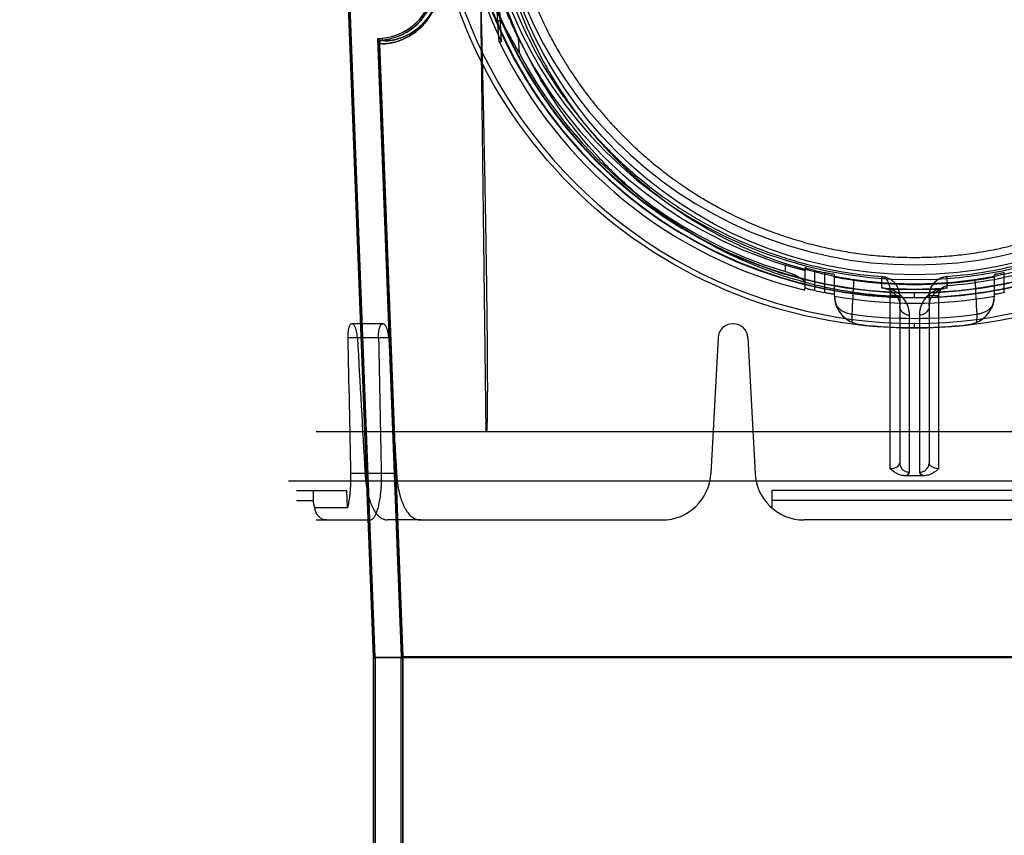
# Model space of a CAD drawing. Header units: millimetres. Extents: x 0 to 297, y 0 to 210.
# Tile 170 of 256: x 55.761 to 56.464, y 158.904 to 159.485. Entities that reach past the tile are written whole.
import ezdxf

# ---------------------------------------------------------------- set-up
doc = ezdxf.new("R2010")
doc.units = ezdxf.units.MM
doc.header["$LTSCALE"] = 16.335
doc.layers.get('0').update_dxf_attribs({"linetype": 'CONTINUOUS'})
for name, color, linetype in [('AXES_REF', 7, 'CONTINUOUS'), ('INTFCLR_1', 7, 'CONTINUOUS'), ('INTFCLR_144815', 7, 'CONTINUOUS'), ('INTFCLR_72935', 7, 'CONTINUOUS')]:
    doc.layers.add(name, color=color, linetype=linetype)

msp = doc.modelspace()

# ---------------------------------------------------------------- linework, layer by layer
at = {"color": 7, "linetype": 'Continuous'}
for radius in [6.78708, 6.7865, 6.74304]:
    msp.add_circle((57.46373, 154.71148), radius, dxfattribs=at)
msp.add_arc((57.46373, 154.71148), 6.72, 278.277129, 261.722871, dxfattribs=at)
at = {"layer": 'AXES_REF', "color": 9, "linetype": 'Continuous'}
msp.add_circle((57.46373, 154.71148), 6.19116, dxfattribs=at)
at = {"layer": 'INTFCLR_1', "color": 6, "linetype": 'Continuous'}
for p, q in [((56.01345, 159.03047), (55.97712, 159.98136)), ((56.01468, 159.03049), (55.97835, 159.98143)), ((56.01649, 159.46867), (56.03321, 159.03085)), ((56.01772, 159.46871), (56.01772, 159.46879)), ((56.01772, 159.46871), (56.03445, 159.03087)), ((56.01345, 159.03047), (56.01345, 157.16147)), ((56.01345, 159.03047), (56.78562, 159.03047)), ((56.01468, 159.03048), (56.01468, 157.16147)), ((56.03321, 158.63315), (56.03321, 159.03086)), ((56.03321, 159.03086), (56.76586, 159.03086)), ((56.03445, 159.03087), (56.03445, 158.63315))]:
    msp.add_line(p, q, dxfattribs=at)
at = {"layer": 'INTFCLR_1', "color": 9, "linetype": 'Continuous'}
for p, q in [((56.01772, 159.46871), (56.01649, 159.46867)), ((56.01953, 159.47211), (56.01964, 159.47088))]:
    msp.add_line(p, q, dxfattribs=at)
msp.add_circle((56.39954, 159.60448), 0.301, dxfattribs=at)
at = {"layer": 'INTFCLR_1', "color": 6, "linetype": 'Continuous'}
for centre, radius, start, end in [((56.01602, 159.51236), 0.0404, 274.98012, 2.18797), ((56.01602, 159.51236), 0.04164, 274.98018, 2.18797), ((56.01982, 159.46879), 0.00333, 94.98448, 182.19054), ((56.01982, 159.46879), 0.0021, 94.98448, 180)]:
    msp.add_arc(centre, radius, start, end, dxfattribs=at)
at = {"layer": 'INTFCLR_1', "color": 9, "linetype": 'Continuous'}
for points, knots in [([(56.26891, 159.88259), (56.27117, 159.88369), (56.27573, 159.88583), (56.28497, 159.88991), (56.3015, 159.89646), (56.32104, 159.90253), (56.33855, 159.90651), (56.34747, 159.90818), (56.35262, 159.90903), (56.36552, 159.911), (56.38762, 159.91306), (56.41373, 159.91273), (56.43061, 159.91118), (56.4384, 159.91021), (56.44359, 159.90949), (56.45764, 159.90726), (56.48017, 159.90216), (56.50198, 159.89481), (56.51489, 159.88952), (56.51953, 159.88752), (56.5264, 159.88445), (56.54085, 159.87743), (56.56203, 159.86516), (56.58175, 159.85101), (56.59378, 159.841), (56.59918, 159.83624), (56.60273, 159.83303), (56.61225, 159.82411), (56.62688, 159.80871), (56.64437, 159.78651), (56.65721, 159.76674), (56.66526, 159.75225), (56.66961, 159.74372), (56.67591, 159.73065), (56.6843, 159.71027), (56.69151, 159.68664), (56.69512, 159.67078), (56.69659, 159.66327), (56.69753, 159.65818), (56.69985, 159.64403), (56.70168, 159.62573), (56.70214, 159.6073), (56.70201, 159.59798), (56.70183, 159.59262), (56.70123, 159.57933), (56.69946, 159.56218), (56.69617, 159.54399), (56.6942, 159.53503), (56.69298, 159.52994), (56.69107, 159.52241), (56.6879, 159.51131), (56.6814, 159.49221), (56.67362, 159.47382), (56.66574, 159.4584), (56.66097, 159.44982), (56.65359, 159.43727), (56.64152, 159.41924), (56.62327, 159.39684), (56.60807, 159.38141), (56.59732, 159.37171), (56.58995, 159.36538), (56.57661, 159.35473), (56.55631, 159.3408), (56.539, 159.33128), (56.53006, 159.32692)], [0, 0, 0, 0, 0.007849, 0.015756, 0.031597, 0.063481, 0.079626, 0.08777, 0.091863, 0.095966, 0.128601, 0.161144, 0.1775, 0.181606, 0.185715, 0.19389, 0.226106, 0.257861, 0.265773, 0.269729, 0.273679, 0.289316, 0.319969, 0.350132, 0.365145, 0.368898, 0.372652, 0.380132, 0.4097, 0.43901, 0.468442, 0.483336, 0.490852, 0.498397, 0.528733, 0.55969, 0.575573, 0.5796, 0.583649, 0.591766, 0.624461, 0.641049, 0.649425, 0.653635, 0.657838, 0.691042, 0.707462, 0.715648, 0.719738, 0.723825, 0.739972, 0.755825, 0.786932, 0.802323, 0.810003, 0.817649, 0.847851, 0.877797, 0.907903, 0.915501, 0.923101, 0.938303, 0.968875, 1, 1, 1, 1]), ([(56.53006, 159.32692), (56.52098, 159.32249), (56.50227, 159.31451), (56.47788, 159.30694), (56.4616, 159.30324), (56.45394, 159.30176), (56.4488, 159.30084), (56.43468, 159.29859), (56.41132, 159.29643), (56.38784, 159.29674), (56.37353, 159.29787), (56.3683, 159.29838), (56.36052, 159.29926), (56.34388, 159.30169), (56.31879, 159.30738), (56.29814, 159.31437), (56.28633, 159.31914), (56.28165, 159.32109), (56.27361, 159.32464), (56.258, 159.33224), (56.23673, 159.34463), (56.21884, 159.35752), (56.20846, 159.366), (56.20475, 159.36914), (56.19926, 159.3739), (56.18778, 159.38448), (56.17134, 159.40194), (56.15363, 159.42467), (56.1426, 159.44192), (56.13663, 159.45247), (56.13425, 159.45677), (56.13023, 159.4644), (56.12266, 159.48005), (56.11526, 159.49868), (56.10916, 159.51802), (56.10388, 159.53815), (56.09913, 159.56409), (56.09734, 159.58654), (56.09704, 159.59985), (56.09698, 159.60521), (56.09707, 159.61452), (56.09795, 159.63286), (56.10018, 159.65102), (56.10281, 159.66504), (56.10385, 159.67008), (56.10548, 159.67752), (56.10823, 159.68847), (56.11255, 159.70274), (56.11909, 159.72112), (56.12588, 159.73667), (56.13243, 159.74956), (56.13696, 159.75798), (56.14531, 159.77229), (56.15856, 159.79179), (56.17654, 159.81363), (56.19153, 159.82874), (56.20126, 159.83746), (56.20489, 159.84061), (56.21041, 159.84527), (56.22272, 159.85505), (56.24287, 159.86884), (56.26004, 159.87827), (56.26891, 159.88259)], [0, 0, 0, 0, 0.031606, 0.063541, 0.079757, 0.083844, 0.087932, 0.096091, 0.128599, 0.161199, 0.16941, 0.173526, 0.177634, 0.193938, 0.226105, 0.258014, 0.262001, 0.265973, 0.273871, 0.289503, 0.320291, 0.350775, 0.358393, 0.362204, 0.366006, 0.381117, 0.411045, 0.440926, 0.47118, 0.475013, 0.478858, 0.486558, 0.501998, 0.53324, 0.549182, 0.565432, 0.598332, 0.631573, 0.635773, 0.63998, 0.648349, 0.664897, 0.697432, 0.705494, 0.709518, 0.713525, 0.729332, 0.744851, 0.760155, 0.790361, 0.797875, 0.805379, 0.820265, 0.849707, 0.879054, 0.908684, 0.916183, 0.91995, 0.923718, 0.938799, 0.96913, 1, 1, 1, 1]), ([(56.061, 159.51407), (56.06104, 159.51299), (56.06105, 159.51085), (56.06083, 159.50769), (56.06041, 159.50467), (56.05981, 159.50179), (56.05864, 159.49754), (56.05681, 159.49299), (56.05452, 159.48895), (56.05299, 159.48664), (56.0515, 159.4846), (56.04995, 159.48274), (56.04838, 159.48106), (56.04621, 159.47892), (56.04302, 159.47624), (56.03875, 159.47349), (56.03536, 159.47179), (56.03285, 159.47075), (56.03063, 159.46996), (56.02853, 159.46935), (56.02655, 159.46891), (56.02487, 159.4686), (56.02302, 159.46835), (56.02082, 159.4682), (56.0191, 159.46826), (56.01806, 159.46843), (56.01772, 159.46862), (56.01772, 159.46871)], [0, 0, 0, 0, 0.046067, 0.090799, 0.13426, 0.175869, 0.215294, 0.321467, 0.383263, 0.412059, 0.439431, 0.490512, 0.514477, 0.537403, 0.619944, 0.69091, 0.752697, 0.780554, 0.806456, 0.852817, 0.873443, 0.892435, 0.925507, 0.952242, 0.986907, 0.995898, 1, 1, 1, 1]), ([(56.06079, 159.51236), (56.06079, 159.5119), (56.06076, 159.51043), (56.06059, 159.50798), (56.06019, 159.50509), (56.05962, 159.50235), (56.05892, 159.49977), (56.05787, 159.49667), (56.05635, 159.49321), (56.0546, 159.49009), (56.05313, 159.48788), (56.05172, 159.48593), (56.05025, 159.48416), (56.04875, 159.48255), (56.0467, 159.48051), (56.04366, 159.47796), (56.0396, 159.47534), (56.03639, 159.47373), (56.034, 159.47275), (56.03189, 159.47199), (56.02878, 159.4711), (56.02555, 159.47054), (56.02258, 159.47036), (56.02095, 159.47043), (56.01995, 159.4706), (56.01964, 159.47079), (56.01964, 159.47088)], [0, 0, 0, 0, 0.021343, 0.067382, 0.112106, 0.154919, 0.195476, 0.234118, 0.304735, 0.368235, 0.397813, 0.425919, 0.478352, 0.50294, 0.526458, 0.611079, 0.683772, 0.74702, 0.775523, 0.802019, 0.849428, 0.923672, 0.950995, 0.98646, 0.99569, 1, 1, 1, 1])]:
    msp.add_open_spline(points, degree=3, knots=knots, dxfattribs=at)
at = {"layer": 'INTFCLR_144815', "color": 9, "linetype": 'Continuous'}
for p, q in [((56.09382, 159.19148), (56.08895, 159.58542)), ((56.10233, 159.48232), (56.1008, 159.51237)), ((56.11685, 159.4725), (56.11741, 159.46172)), ((56.30741, 159.30564), (56.30741, 159.31025)), ((56.32141, 159.30809), (56.32141, 159.29365)), ((56.32841, 159.29214), (56.32841, 159.3065)), ((56.33541, 159.30495), (56.33541, 159.29066)), ((56.34241, 159.28786), (56.34241, 159.30344)), ((56.37609, 159.30213), (56.37607, 159.2941)), ((56.423, 159.2941), (56.42298, 159.30225)), ((56.45667, 159.28786), (56.45667, 159.30344)), ((56.46367, 159.29066), (56.46367, 159.30495)), ((56.38232, 159.28885), (56.3823, 159.28822)), ((56.38231, 159.16508), (56.3823, 159.28822)), ((56.3823, 159.28822), (56.38904, 159.28797)), ((56.38904, 159.28829), (56.38904, 159.16927)), ((56.39954, 159.28731), (56.39954, 159.29075)), ((56.41004, 159.28829), (56.41004, 159.16927)), ((56.41677, 159.28853), (56.41677, 159.16508)), ((56.35488, 159.27525), (56.3549, 159.26952)), ((56.39604, 159.16253), (56.39604, 159.27459)), ((56.40304, 159.27459), (56.40304, 159.16253)), ((56.44417, 159.26952), (56.44419, 159.27525)), ((56.02025, 159.26848), (55.99798, 159.26848)), ((56.36113, 159.26782), (56.36118, 159.26782)), ((56.39954, 159.26531), (56.39954, 159.26875)), ((56.43789, 159.26782), (56.43794, 159.26782)), ((56.02437, 159.25853), (55.99512, 159.25853)), ((56.02994, 159.16165), (55.99718, 159.16165)), ((55.95854, 159.14248), (55.97044, 159.14248)), ((56.50132, 159.14248), (56.29775, 159.14248)), ((55.97254, 159.12848), (56.0115, 159.12848)), ((56.04697, 159.12848), (56.02352, 159.12848)), ((56.47832, 159.12848), (56.32075, 159.12848))]:
    msp.add_line(p, q, dxfattribs=at)
at = {"layer": 'INTFCLR_144815', "color": 6, "linetype": 'Continuous'}
for p, q in [((56.10488, 159.46958), (56.1027, 159.51204)), ((56.10325, 159.46958), (56.10233, 159.48234)), ((56.10325, 159.46958), (56.10433, 159.46958)), ((56.32141, 159.29239), (56.32141, 159.29365)), ((56.37837, 159.29373), (56.37684, 159.29402)), ((56.38202, 159.29323), (56.41705, 159.29323)), ((56.423, 159.2941), (56.42146, 159.2939)), ((56.34246, 159.28781), (56.34241, 159.28786)), ((56.34252, 159.28813), (56.34246, 159.28781)), ((56.45661, 159.28781), (56.45655, 159.28813)), ((56.45667, 159.28786), (56.45661, 159.28781)), ((56.27023, 159.26848), (56.26984, 159.26848)), ((56.25935, 159.25853), (56.25427, 159.16165)), ((56.28072, 159.25853), (56.2858, 159.16165)), ((56.82642, 159.19148), (55.97265, 159.19148)), ((55.95286, 159.15648), (56.84621, 159.15648)), ((55.95854, 159.14948), (55.99443, 159.14948)), ((55.97044, 159.14948), (55.97044, 159.14248)), ((55.99487, 159.1371), (55.99443, 159.14948)), ((56.29775, 159.14948), (56.29775, 159.1371)), ((56.50132, 159.14948), (56.29775, 159.14948)), ((55.99487, 159.1371), (55.97155, 159.1371)), ((56.04697, 159.12848), (56.21932, 159.12848))]:
    msp.add_line(p, q, dxfattribs=at)
at = {"layer": 'INTFCLR_144815', "color": 7, "linetype": 'Continuous'}
msp.add_line((56.41677, 159.28853), (56.41004, 159.28829), dxfattribs=at)
at = {"layer": 'INTFCLR_144815', "color": 9, "linetype": 'Continuous'}
msp.add_circle((56.39954, 159.61148), 0.34617, dxfattribs=at)
for centre, radius, start, end in [((56.39954, 159.61142), 0.34267, 179.98979, 0.01021), ((56.39954, 159.61164), 0.32462, 180.02823, 359.97177), ((56.39954, 159.61144), 0.32413, 179.99334, 0.00666), ((56.39954, 159.61158), 0.32112, 180.01764, 359.98236), ((56.39954, 159.61138), 0.32063, 179.98235, 0.01765), ((61.51216, 159.01887), 5.16366, 176.88483, 177.15406), ((51.32519, 159.02085), 5.12532, 2.84506, 3.1163), ((56.39954, 159.61148), 0.33918, 262.43413, 277.56587)]:
    msp.add_arc(centre, radius, start, end, dxfattribs=at)
at = {"layer": 'INTFCLR_144815', "color": 6, "linetype": 'Continuous'}
for centre, radius, start, end in [((56.39954, 159.61148), 0.3115, 180.05101, 359.94899), ((56.39954, 159.61148), 0.301, 180, 360), ((56.39954, 159.61148), 0.32705, 191.28779, 205.71336), ((56.39954, 159.61148), 0.32851, 205.59168, 256.24143), ((56.39954, 159.61148), 0.315, 206.18132, 252.99369), ((56.39954, 159.61148), 0.31941, 207.96066, 253.23575), ((56.39954, 159.61148), 0.31317, 256.87173, 258.1834), ((56.39954, 159.61148), 0.315, 262.08132, 277.91868), ((56.39954, 159.61148), 0.32717, 257.4429, 258.69588), ((56.39954, 159.61148), 0.31825, 265.77113, 274.22887), ((56.3635, 159.28871), 0.02106, 182.45125, 197.10153), ((56.36351, 159.28868), 0.02099, 181.50891, 263.63515), ((56.39954, 159.61148), 0.32834, 260, 280), ((56.43556, 159.28868), 0.02099, 276.36487, 358.4911), ((56.43557, 159.28871), 0.02106, 342.89935, 357.5487), ((56.36345, 159.2887), 0.021, 197.11863, 245.99454), ((56.43562, 159.2887), 0.021, 294.00662, 342.88024), ((56.26984, 159.25798), 0.0105, 90, 177), ((56.27023, 159.25798), 0.0105, 3, 90), ((56.36347, 159.28874), 0.02104, 245.96912, 263.61903), ((56.39954, 159.61148), 0.34579, 263.62775, 276.37225), ((56.4356, 159.28875), 0.02105, 276.38442, 294.0274), ((56.21932, 159.16348), 0.035, 270, 357), ((56.32075, 159.16348), 0.035, 183, 270), ((55.98412, 159.14248), 0.01368, 180.02581, 203.1993)]:
    msp.add_arc(centre, radius, start, end, dxfattribs=at)
at = {"layer": 'INTFCLR_144815', "color": 7, "linetype": 'Continuous'}
msp.add_arc((56.42404, 159.28829), 0.014, 94.34952, 179.98558, dxfattribs=at)
at = {"layer": 'INTFCLR_144815', "color": 6, "linetype": 'Continuous'}
for centre, major_axis, ratio, start_param, end_param in [((56.39954, 164.81972), (0, 11.74846), 0.039078, -4.219293, -4.209908), ((56.39954, 173.70812), (0, 17.67105), 0.039078, -3.754987, -3.745398), ((56.39954, 164.33922), (0, 11.02734), 0.039078, -4.233565, -4.223641), ((56.39954, 173.22762), (0, 16.94993), 0.039078, -3.74371, -3.733543), ((56.39954, 159.03656), (0.44247, 0), 0.2791, 7.838988, 7.868975)]:
    msp.add_ellipse(centre, major_axis=major_axis, ratio=ratio, start_param=start_param, end_param=end_param, dxfattribs=at)
for points, knots in [([(56.10566, 159.61148), (56.10567, 159.60718), (56.10586, 159.59858), (56.10671, 159.58569), (56.10812, 159.57278), (56.11011, 159.55982), (56.11271, 159.54678), (56.11596, 159.53363), (56.11988, 159.52037), (56.12453, 159.507), (56.12982, 159.49387), (56.13542, 159.48166), (56.14094, 159.47091), (56.14609, 159.46174), (56.15086, 159.45387), (56.15525, 159.44708), (56.15928, 159.44118), (56.16296, 159.43605), (56.16631, 159.43158), (56.16934, 159.42767), (56.17211, 159.42421), (56.17482, 159.42092), (56.17761, 159.41764), (56.18044, 159.41441), (56.1831, 159.41146), (56.18548, 159.40889), (56.18761, 159.40664), (56.1895, 159.40468), (56.19127, 159.40287), (56.19308, 159.40106), (56.19506, 159.3991), (56.19728, 159.39696), (56.19977, 159.39461), (56.20258, 159.39203), (56.20574, 159.38919), (56.2093, 159.3861), (56.21333, 159.38271), (56.21788, 159.37903), (56.22304, 159.37503), (56.22893, 159.37069), (56.23567, 159.36598), (56.24345, 159.3609), (56.25243, 159.35544), (56.26289, 159.34961), (56.27492, 159.34358), (56.28813, 159.33775), (56.30193, 159.33247), (56.31581, 159.32795), (56.32973, 159.32417), (56.34368, 159.3211), (56.35767, 159.31873), (56.37164, 159.31705), (56.3856, 159.31605), (56.3949, 159.31583), (56.39954, 159.31583)], [0, 0, 0, 0, 0.027843, 0.055729, 0.0837, 0.111979, 0.140633, 0.169847, 0.199686, 0.230233, 0.261559, 0.291326, 0.317258, 0.339821, 0.35948, 0.37686, 0.392208, 0.405789, 0.417775, 0.428414, 0.437851, 0.446463, 0.456046, 0.465752, 0.474299, 0.481796, 0.488459, 0.494325, 0.499472, 0.504892, 0.510881, 0.517494, 0.524864, 0.533084, 0.542211, 0.552379, 0.563667, 0.576283, 0.590323, 0.605983, 0.623666, 0.643617, 0.666177, 0.691756, 0.721164, 0.753357, 0.785315, 0.816822, 0.847918, 0.878785, 0.909337, 0.939773, 0.969957, 1, 1, 1, 1]), ([(56.39954, 159.31583), (56.40188, 159.31583), (56.40658, 159.31589), (56.41362, 159.31614), (56.42067, 159.31657), (56.42771, 159.31716), (56.43475, 159.31793), (56.44179, 159.31887), (56.44883, 159.31999), (56.45586, 159.32128), (56.46289, 159.32275), (56.46991, 159.3244), (56.47693, 159.32623), (56.48393, 159.32825), (56.49093, 159.33045), (56.49791, 159.33285), (56.50488, 159.33543), (56.51183, 159.33822), (56.51875, 159.3412), (56.52565, 159.34439), (56.53251, 159.34778), (56.53934, 159.35137), (56.54613, 159.35518), (56.55286, 159.3592), (56.55954, 159.36343), (56.56615, 159.36787), (56.57268, 159.37253), (56.57913, 159.3774), (56.58549, 159.38247), (56.59173, 159.38776), (56.59786, 159.39324), (56.60386, 159.39892), (56.60972, 159.40478), (56.61542, 159.41081), (56.62095, 159.41701), (56.6263, 159.42336), (56.63146, 159.42983), (56.63641, 159.43643), (56.64115, 159.44313), (56.64568, 159.4499), (56.64998, 159.45674), (56.65405, 159.46363), (56.6579, 159.47055), (56.66151, 159.47749), (56.6649, 159.48442), (56.66806, 159.49134), (56.67101, 159.49824), (56.67374, 159.50512), (56.67626, 159.51196), (56.67859, 159.51878), (56.68073, 159.52557), (56.68268, 159.53232), (56.68445, 159.53904), (56.68605, 159.54573), (56.68748, 159.55239), (56.68874, 159.55902), (56.68985, 159.56563), (56.69081, 159.57221), (56.69161, 159.57877), (56.69226, 159.58532), (56.69277, 159.59186), (56.69313, 159.5984), (56.69335, 159.60494), (56.69341, 159.6093), (56.69341, 159.61148)], [0, 0, 0, 0, 0.015212, 0.030431, 0.045667, 0.060928, 0.076222, 0.091556, 0.10694, 0.12238, 0.137885, 0.153462, 0.16912, 0.184865, 0.200705, 0.216645, 0.232694, 0.248855, 0.265137, 0.281542, 0.298076, 0.314741, 0.33154, 0.348474, 0.365542, 0.382744, 0.400075, 0.41753, 0.4351, 0.452774, 0.470541, 0.488383, 0.506283, 0.524217, 0.542164, 0.560097, 0.577989, 0.595814, 0.613542, 0.631149, 0.648609, 0.665902, 0.683005, 0.699898, 0.716561, 0.732992, 0.74919, 0.765164, 0.780921, 0.796475, 0.811835, 0.827015, 0.842026, 0.85688, 0.871586, 0.88616, 0.900615, 0.914969, 0.929241, 0.943448, 0.957609, 0.971743, 0.985867, 1, 1, 1, 1]), ([(56.11685, 159.4725), (56.11637, 159.47349), (56.11546, 159.47536), (56.11419, 159.47805), (56.11308, 159.48046), (56.11209, 159.48265), (56.11114, 159.48482), (56.11019, 159.487), (56.10929, 159.48914), (56.10849, 159.49108), (56.1078, 159.49279), (56.10716, 159.49439), (56.10652, 159.49601), (56.10584, 159.49778), (56.10511, 159.49973), (56.10436, 159.50175), (56.10366, 159.50368), (56.10306, 159.50539), (56.10254, 159.50689), (56.10213, 159.50815), (56.10161, 159.50956), (56.10156, 159.51057), (56.10031, 159.51245), (56.1008, 159.51237)], [0, 0, 0, 0, 0.076859, 0.145573, 0.20684, 0.261665, 0.313769, 0.372097, 0.427254, 0.475613, 0.51821, 0.556113, 0.595841, 0.639656, 0.688156, 0.741061, 0.789536, 0.831446, 0.867794, 0.899196, 0.925833, 0.965769, 1, 1, 1, 1]), ([(56.08985, 159.50846), (56.09008, 159.49921), (56.09051, 159.48156), (56.09109, 159.45624), (56.0916, 159.43316), (56.09205, 159.41211), (56.09244, 159.39287), (56.09279, 159.37529), (56.09309, 159.3592), (56.09335, 159.34448), (56.09358, 159.33098), (56.09377, 159.31862), (56.09395, 159.30727), (56.09409, 159.29686), (56.09422, 159.28729), (56.09433, 159.27851), (56.09442, 159.27043), (56.0945, 159.26301), (56.09457, 159.25618), (56.09462, 159.2499), (56.09466, 159.24413), (56.09469, 159.23881), (56.09472, 159.23391), (56.09473, 159.22941), (56.09474, 159.22526), (56.09474, 159.22144), (56.09473, 159.21792), (56.09472, 159.21469), (56.09471, 159.21171), (56.09469, 159.20897), (56.09466, 159.20646), (56.09463, 159.20414), (56.0946, 159.20202), (56.09456, 159.20008), (56.09452, 159.1983), (56.09447, 159.19667), (56.09441, 159.19518), (56.09435, 159.19383), (56.09428, 159.19261), (56.09422, 159.19184), (56.09419, 159.19148)], [0, 0, 0, 0, 0.087498, 0.167107, 0.239667, 0.305894, 0.366396, 0.421709, 0.472313, 0.518644, 0.561091, 0.600003, 0.635705, 0.668468, 0.698555, 0.7262, 0.75161, 0.774965, 0.796442, 0.816204, 0.83439, 0.851126, 0.866531, 0.880711, 0.893764, 0.905782, 0.916846, 0.92703, 0.936401, 0.94502, 0.952942, 0.96022, 0.966898, 0.973022, 0.978629, 0.983757, 0.988433, 0.992684, 0.996533, 1, 1, 1, 1]), ([(56.11741, 159.46172), (56.11696, 159.46255), (56.11608, 159.4642), (56.11479, 159.46662), (56.11354, 159.46892), (56.11237, 159.47106), (56.11128, 159.47302), (56.11028, 159.47479), (56.10938, 159.47636), (56.10858, 159.47773), (56.10786, 159.47892), (56.10707, 159.48019), (56.10624, 159.48145), (56.10534, 159.48276), (56.10447, 159.48374), (56.10372, 159.48477), (56.10186, 159.48459), (56.10228, 159.48304), (56.10233, 159.48232)], [0, 0, 0, 0, 0.09451, 0.186474, 0.273989, 0.355615, 0.430446, 0.498001, 0.558115, 0.610934, 0.656939, 0.696776, 0.760505, 0.807264, 0.855131, 0.892552, 0.927806, 1, 1, 1, 1]), ([(56.32141, 159.30657), (56.32141, 159.30612), (56.31969, 159.30712), (56.31867, 159.3071), (56.31734, 159.30747), (56.3162, 159.30775), (56.31493, 159.30809), (56.31356, 159.30846), (56.3121, 159.30887), (56.31057, 159.30931), (56.309, 159.30977), (56.30794, 159.31009), (56.30741, 159.31025)], [0, 0, 0, 0, 0.094652, 0.210363, 0.283555, 0.366209, 0.457034, 0.555573, 0.660385, 0.770398, 0.884096, 1, 1, 1, 1]), ([(56.32141, 159.29708), (56.32141, 159.29749), (56.32108, 159.2983), (56.32021, 159.29933), (56.31919, 159.3002), (56.31807, 159.30099), (56.31694, 159.30168), (56.31568, 159.30237), (56.31431, 159.30304), (56.31286, 159.30369), (56.31134, 159.3043), (56.30952, 159.30497), (56.3082, 159.3054), (56.30741, 159.30564)], [0, 0, 0, 0, 0.07254, 0.14599, 0.238004, 0.309335, 0.387932, 0.472906, 0.563164, 0.657469, 0.754503, 0.852886, 1, 1, 1, 1]), ([(56.32841, 159.3065), (56.32779, 159.30664), (56.32663, 159.30689), (56.32488, 159.30738), (56.32345, 159.30745), (56.32141, 159.30877), (56.32141, 159.30809)], [0, 0, 0, 0, 0.263378, 0.507634, 0.714909, 1, 1, 1, 1]), ([(56.34241, 159.30344), (56.34241, 159.30393), (56.34084, 159.30363), (56.33966, 159.30412), (56.3377, 159.30444), (56.33631, 159.30476), (56.33541, 159.30495)], [0, 0, 0, 0, 0.204754, 0.388126, 0.614271, 1, 1, 1, 1]), ([(56.35614, 159.29948), (56.35562, 159.29955), (56.35459, 159.2997), (56.35307, 159.29993), (56.35158, 159.30016), (56.35016, 159.3004), (56.34881, 159.30062), (56.34757, 159.30085), (56.34609, 159.30108), (56.34471, 159.30166), (56.34241, 159.30123), (56.34241, 159.30195)], [0, 0, 0, 0, 0.112448, 0.223477, 0.331593, 0.435333, 0.533441, 0.624685, 0.708062, 0.84691, 1, 1, 1, 1]), ([(56.45667, 159.30195), (56.45667, 159.30148), (56.45499, 159.30174), (56.45362, 159.30115), (56.45183, 159.30092), (56.45025, 159.30062), (56.44891, 159.30039), (56.44749, 159.30016), (56.446, 159.29993), (56.44448, 159.2997), (56.44345, 159.29955), (56.44293, 159.29948)], [0, 0, 0, 0, 0.099657, 0.218186, 0.375874, 0.467045, 0.565104, 0.668813, 0.776821, 0.887679, 1, 1, 1, 1]), ([(56.46367, 159.30495), (56.46306, 159.30482), (56.4619, 159.30456), (56.46016, 159.30428), (56.45871, 159.30371), (56.45667, 159.30413), (56.45667, 159.30344)], [0, 0, 0, 0, 0.261033, 0.503362, 0.710008, 1, 1, 1, 1]), ([(56.32841, 159.29214), (56.32779, 159.29227), (56.32663, 159.29251), (56.32488, 159.29298), (56.32345, 159.29303), (56.32141, 159.29433), (56.32141, 159.29365)], [0, 0, 0, 0, 0.263032, 0.507053, 0.71431, 1, 1, 1, 1]), ([(56.38202, 159.29323), (56.38165, 159.29323), (56.38088, 159.29327), (56.37965, 159.29344), (56.37881, 159.29362), (56.37837, 159.29373)], [0, 0, 0, 0, 0.298619, 0.630232, 1, 1, 1, 1]), ([(56.42071, 159.29373), (56.42026, 159.29362), (56.41942, 159.29344), (56.4182, 159.29327), (56.41742, 159.29323), (56.41705, 159.29323)], [0, 0, 0, 0, 0.36917, 0.701355, 1, 1, 1, 1]), ([(56.34241, 159.28921), (56.34241, 159.2897), (56.34084, 159.28939), (56.33965, 159.28987), (56.3377, 159.29017), (56.33631, 159.29048), (56.33541, 159.29066)], [0, 0, 0, 0, 0.20499, 0.388468, 0.614603, 1, 1, 1, 1]), ([(56.46367, 159.29066), (56.46306, 159.29054), (56.4619, 159.29029), (56.46016, 159.29002), (56.45871, 159.28946), (56.45667, 159.28991), (56.45667, 159.28921)], [0, 0, 0, 0, 0.260795, 0.50301, 0.709689, 1, 1, 1, 1]), ([(55.99798, 159.26848), (55.99772, 159.26848), (55.99713, 159.26823), (55.9965, 159.26739), (55.99608, 159.26643), (55.99579, 159.26548), (55.99559, 159.26465), (55.99543, 159.26375), (55.9953, 159.26278), (55.9952, 159.26176), (55.99513, 159.26071), (55.99511, 159.25963), (55.99511, 159.2589), (55.99512, 159.25853)], [0, 0, 0, 0, 0.071007, 0.162974, 0.284549, 0.356475, 0.434855, 0.519186, 0.608646, 0.702407, 0.799593, 0.899076, 1, 1, 1, 1]), ([(56.00202, 159.25853), (56.002, 159.25889), (56.00195, 159.2596), (56.00183, 159.26065), (56.00168, 159.26168), (56.00149, 159.26267), (56.00127, 159.26362), (56.00101, 159.26451), (56.00073, 159.26534), (56.00043, 159.26609), (56.00003, 159.26689), (55.99953, 159.26765), (55.99888, 159.26828), (55.99836, 159.26848), (55.99811, 159.26848)], [0, 0, 0, 0, 0.096082, 0.190397, 0.283373, 0.373658, 0.460455, 0.543202, 0.621279, 0.693627, 0.758701, 0.8608, 0.933307, 1, 1, 1, 1]), ([(56.01707, 159.25853), (56.01706, 159.2589), (56.01706, 159.25963), (56.01709, 159.26072), (56.01716, 159.26177), (56.01727, 159.26279), (56.01741, 159.26375), (56.01758, 159.26465), (56.01779, 159.26548), (56.0181, 159.26643), (56.01855, 159.26739), (56.01923, 159.26824), (56.01985, 159.26848), (56.02012, 159.26848)], [0, 0, 0, 0, 0.100483, 0.199402, 0.295858, 0.388738, 0.477335, 0.560912, 0.638681, 0.710211, 0.83191, 0.925601, 1, 1, 1, 1]), ([(56.02437, 159.25853), (56.02435, 159.25888), (56.0243, 159.25959), (56.02418, 159.26063), (56.02402, 159.26165), (56.02383, 159.26264), (56.0236, 159.26358), (56.02333, 159.26447), (56.02304, 159.2653), (56.02272, 159.26605), (56.02229, 159.26687), (56.02176, 159.26765), (56.02106, 159.26829), (56.02051, 159.26848), (56.02025, 159.26848)], [0, 0, 0, 0, 0.094221, 0.186748, 0.278119, 0.366985, 0.452625, 0.534523, 0.612136, 0.684374, 0.749657, 0.855607, 0.931751, 1, 1, 1, 1]), ([(55.99718, 159.16165), (55.9972, 159.16072), (55.99721, 159.15889), (55.99718, 159.15615), (55.99709, 159.15346), (55.99693, 159.15082), (55.99672, 159.14826), (55.99645, 159.1458), (55.99613, 159.14343), (55.99576, 159.14119), (55.99535, 159.13909), (55.99503, 159.13774), (55.99487, 159.1371)], [0, 0, 0, 0, 0.111971, 0.222747, 0.331945, 0.438969, 0.542937, 0.643664, 0.740168, 0.832078, 0.91891, 1, 1, 1, 1]), ([(56.00745, 159.16165), (56.0075, 159.16074), (56.00763, 159.15893), (56.0079, 159.15624), (56.00825, 159.1536), (56.00867, 159.15102), (56.00917, 159.14852), (56.00974, 159.1461), (56.01039, 159.14377), (56.01111, 159.14157), (56.01189, 159.13951), (56.01275, 159.13758), (56.01369, 159.13579), (56.0147, 159.13416), (56.01577, 159.13271), (56.01692, 159.13145), (56.01814, 159.13039), (56.01942, 159.12954), (56.02075, 159.12893), (56.02213, 159.12856), (56.02306, 159.12848), (56.02352, 159.12848)], [0, 0, 0, 0, 0.068908, 0.137058, 0.204518, 0.27085, 0.334779, 0.397616, 0.459127, 0.517438, 0.572505, 0.625918, 0.677609, 0.725149, 0.770874, 0.813793, 0.854336, 0.8929, 0.929663, 0.964746, 1, 1, 1, 1]), ([(56.01906, 159.16165), (56.01908, 159.16074), (56.01909, 159.15895), (56.01906, 159.15628), (56.01896, 159.15365), (56.0188, 159.15109), (56.01858, 159.14861), (56.01831, 159.1462), (56.01799, 159.14389), (56.01761, 159.14169), (56.0172, 159.13961), (56.01674, 159.13767), (56.01625, 159.13589), (56.01573, 159.13428), (56.0152, 159.13289), (56.0147, 159.13176), (56.01423, 159.13088), (56.01377, 159.13015), (56.01329, 159.12951), (56.01262, 159.12882), (56.01194, 159.12848), (56.0115, 159.12848)], [0, 0, 0, 0, 0.077195, 0.153047, 0.227861, 0.301089, 0.371822, 0.440763, 0.507237, 0.570862, 0.631449, 0.688253, 0.740695, 0.789181, 0.832214, 0.867131, 0.894636, 0.917692, 0.940562, 0.962679, 1, 1, 1, 1]), ([(56.02994, 159.16165), (56.03, 159.16075), (56.03013, 159.15898), (56.0304, 159.15633), (56.03076, 159.15372), (56.03119, 159.15117), (56.0317, 159.14867), (56.0323, 159.14626), (56.03297, 159.14394), (56.03372, 159.14173), (56.03456, 159.13964), (56.03547, 159.13769), (56.03646, 159.13588), (56.03753, 159.13424), (56.03867, 159.13277), (56.03989, 159.13149), (56.04119, 159.13042), (56.04255, 159.12957), (56.04398, 159.12894), (56.04545, 159.12856), (56.04646, 159.12848), (56.04697, 159.12848)], [0, 0, 0, 0, 0.06661, 0.132711, 0.19824, 0.262977, 0.326101, 0.387982, 0.44796, 0.505979, 0.562102, 0.615508, 0.666833, 0.71539, 0.761566, 0.805358, 0.846867, 0.886652, 0.924856, 0.962476, 1, 1, 1, 1]), ([(56.3929, 159.16004), (56.39249, 159.16004), (56.39166, 159.16008), (56.39039, 159.16028), (56.38911, 159.16063), (56.3878, 159.16114), (56.38648, 159.1618), (56.38512, 159.16266), (56.38371, 159.16376), (56.38279, 159.16462), (56.38231, 159.16508)], [0, 0, 0, 0, 0.102635, 0.207436, 0.318189, 0.433637, 0.556034, 0.686701, 0.833208, 1, 1, 1, 1]), ([(56.41677, 159.16508), (56.41646, 159.16478), (56.41588, 159.16424), (56.41477, 159.16328), (56.41346, 159.16232), (56.41192, 159.16143), (56.41043, 159.16078), (56.40897, 159.16034), (56.40755, 159.16009), (56.40662, 159.16004), (56.40617, 159.16004)], [0, 0, 0, 0, 0.105492, 0.19944, 0.363479, 0.509017, 0.64289, 0.767961, 0.887193, 1, 1, 1, 1]), ([(55.97987, 159.12848), (55.97951, 159.12848), (55.97884, 159.12853), (55.97783, 159.12875), (55.97679, 159.12913), (55.97571, 159.12975), (55.97466, 159.1306), (55.97372, 159.13166), (55.97293, 159.13287), (55.9723, 159.1342), (55.97183, 159.13562), (55.97163, 159.1366), (55.97155, 159.1371)], [0, 0, 0, 0, 0.081313, 0.15473, 0.237219, 0.333868, 0.438394, 0.546741, 0.658619, 0.770417, 0.88402, 1, 1, 1, 1])]:
    msp.add_open_spline(points, degree=3, knots=knots, dxfattribs=at)
at = {"layer": 'INTFCLR_144815', "color": 9, "linetype": 'Continuous'}
for points, knots in [([(56.3823, 159.28822), (56.37312, 159.28874), (56.35391, 159.29073), (56.33002, 159.29554), (56.31422, 159.29997), (56.307, 159.30224), (56.30219, 159.30382), (56.2892, 159.30835), (56.26855, 159.31701), (56.24671, 159.32877), (56.23214, 159.33803), (56.22401, 159.3436), (56.21207, 159.35221), (56.19876, 159.36305), (56.18628, 159.37476), (56.17937, 159.38169), (56.16928, 159.39232), (56.15505, 159.40912), (56.13815, 159.43322), (56.12584, 159.45464), (56.11876, 159.46917), (56.11565, 159.47605), (56.11362, 159.48069), (56.10823, 159.49357), (56.10057, 159.51531), (56.09492, 159.53775), (56.09224, 159.55174), (56.09134, 159.55692), (56.09009, 159.56472), (56.08801, 159.5806), (56.08705, 159.59529), (56.08683, 159.60472)], [0, 0, 0, 0, 0.057996, 0.121608, 0.153441, 0.161416, 0.169398, 0.185308, 0.24818, 0.310397, 0.341479, 0.357042, 0.372565, 0.434281, 0.465088, 0.480517, 0.495973, 0.557543, 0.619112, 0.681404, 0.713073, 0.721053, 0.729034, 0.745001, 0.809116, 0.874184, 0.890692, 0.89899, 0.907315, 0.940505, 1, 1, 1, 1]), ([(56.09136, 159.60463), (56.09157, 159.59558), (56.0925, 159.5815), (56.09454, 159.56628), (56.09578, 159.55882), (56.09666, 159.55387), (56.09928, 159.54047), (56.10484, 159.519), (56.11237, 159.49821), (56.11767, 159.4859), (56.11967, 159.48146), (56.12273, 159.47488), (56.12971, 159.46096), (56.14183, 159.44045), (56.15849, 159.41739), (56.17249, 159.40133), (56.18243, 159.39117), (56.18923, 159.38454), (56.20155, 159.37332), (56.21466, 159.36295), (56.22642, 159.35472), (56.23443, 159.34938), (56.24882, 159.34052), (56.27037, 159.32926), (56.29072, 159.32097), (56.30352, 159.31664), (56.30825, 159.31513), (56.31538, 159.31295), (56.33097, 159.30871), (56.35243, 159.30452), (56.3692, 159.30266), (56.37609, 159.30213)], [0, 0, 0, 0, 0.059644, 0.092824, 0.101149, 0.109448, 0.12596, 0.191091, 0.255366, 0.271391, 0.279405, 0.287419, 0.319247, 0.38196, 0.444104, 0.506417, 0.522088, 0.537741, 0.569032, 0.631852, 0.64768, 0.66356, 0.695308, 0.75898, 0.823473, 0.839814, 0.848016, 0.856212, 0.888944, 0.95442, 1, 1, 1, 1]), ([(56.42298, 159.30225), (56.43276, 159.303), (56.45218, 159.30543), (56.47365, 159.31024), (56.48767, 159.31426), (56.4969, 159.31715), (56.51267, 159.32271), (56.53438, 159.33211), (56.55906, 159.34561), (56.57649, 159.35731), (56.58761, 159.36573), (56.59491, 159.37152), (56.60724, 159.38201), (56.62378, 159.39811), (56.6388, 159.4156), (56.64847, 159.42852), (56.65377, 159.43613), (56.66151, 159.44778), (56.67217, 159.46598), (56.68218, 159.48725), (56.68818, 159.50267), (56.69135, 159.5117), (56.69581, 159.52546), (56.70133, 159.54655), (56.70607, 159.57535), (56.70743, 159.59483), (56.70765, 159.60463)], [0, 0, 0, 0, 0.064671, 0.128756, 0.144762, 0.160775, 0.192524, 0.254924, 0.31644, 0.377694, 0.393042, 0.408418, 0.439031, 0.499732, 0.560307, 0.590764, 0.606072, 0.621444, 0.682935, 0.744836, 0.776171, 0.791975, 0.807884, 0.871519, 0.935357, 1, 1, 1, 1]), ([(56.70995, 159.60472), (56.70973, 159.59469), (56.70835, 159.57477), (56.70356, 159.54532), (56.698, 159.52376), (56.69349, 159.50968), (56.6903, 159.50045), (56.68424, 159.48469), (56.67416, 159.46294), (56.66342, 159.44432), (56.65561, 159.43241), (56.65026, 159.42462), (56.64052, 159.41142), (56.6254, 159.39354), (56.60873, 159.37707), (56.5963, 159.36634), (56.58895, 159.36042), (56.57775, 159.35181), (56.5602, 159.33985), (56.53534, 159.32605), (56.51347, 159.31644), (56.49758, 159.31075), (56.48828, 159.3078), (56.47417, 159.30368), (56.45255, 159.29877), (56.43299, 159.29628), (56.42314, 159.29552)], [0, 0, 0, 0, 0.065113, 0.129395, 0.193439, 0.209443, 0.225338, 0.256842, 0.319031, 0.380741, 0.396155, 0.411501, 0.442018, 0.50265, 0.563324, 0.593891, 0.609235, 0.624547, 0.685602, 0.746842, 0.808889, 0.840435, 0.856339, 0.872234, 0.935843, 1, 1, 1, 1]), ([(56.37609, 159.30213), (56.37649, 159.30211), (56.3773, 159.30194), (56.37844, 159.30129), (56.37949, 159.30024), (56.38043, 159.29879), (56.38108, 159.29728), (56.38153, 159.29587), (56.38183, 159.29465), (56.38207, 159.29333), (56.3823, 159.29138), (56.38235, 159.28987), (56.38232, 159.28885)], [0, 0, 0, 0, 0.074346, 0.154004, 0.244396, 0.351854, 0.479286, 0.552052, 0.631131, 0.715912, 0.80686, 1, 1, 1, 1]), ([(56.38904, 159.28829), (56.38904, 159.28933), (56.38886, 159.29087), (56.38831, 159.29282), (56.38776, 159.29418), (56.3871, 159.29543), (56.3861, 159.29691), (56.38494, 159.29821), (56.38365, 159.2993), (56.38233, 159.30022), (56.38093, 159.30095), (56.37947, 159.30149), (56.378, 159.30191), (56.37685, 159.30208), (56.37609, 159.30213)], [0, 0, 0, 0, 0.149027, 0.22153, 0.291336, 0.359098, 0.424431, 0.548361, 0.608329, 0.666546, 0.779273, 0.83481, 0.890175, 1, 1, 1, 1]), ([(56.42314, 159.29552), (56.42311, 159.29593), (56.42305, 159.29677), (56.42297, 159.29802), (56.42292, 159.2992), (56.42288, 159.30026), (56.42286, 159.30109), (56.42288, 159.30175), (56.4229, 159.30203), (56.42294, 159.30226), (56.42298, 159.30225)], [0, 0, 0, 0, 0.185489, 0.373702, 0.55335, 0.712706, 0.840982, 0.931952, 0.983513, 1, 1, 1, 1]), ([(56.37837, 159.29373), (56.37867, 159.29366), (56.37961, 159.29343), (56.38125, 159.29283), (56.38289, 159.29195), (56.3842, 159.29101), (56.38511, 159.29022), (56.38611, 159.28919), (56.38711, 159.28788), (56.38801, 159.28625), (56.38861, 159.28461), (56.38896, 159.28298), (56.38904, 159.28188), (56.38904, 159.28133)], [0, 0, 0, 0, 0.053422, 0.163905, 0.295442, 0.369503, 0.436808, 0.49923, 0.612952, 0.716514, 0.813878, 0.907688, 1, 1, 1, 1]), ([(56.39604, 159.27459), (56.39603, 159.27543), (56.39592, 159.27713), (56.39539, 159.27966), (56.39449, 159.28219), (56.39316, 159.28472), (56.39165, 159.28676), (56.39015, 159.28835), (56.38879, 159.28957), (56.38717, 159.29077), (56.38559, 159.29171), (56.38385, 159.29256), (56.38275, 159.29299), (56.38202, 159.29323)], [0, 0, 0, 0, 0.101365, 0.204249, 0.310769, 0.423711, 0.547186, 0.61471, 0.687314, 0.766983, 0.857133, 0.908068, 1, 1, 1, 1]), ([(56.41705, 159.29323), (56.41633, 159.29299), (56.41524, 159.29256), (56.41383, 159.29188), (56.41281, 159.29131), (56.41161, 159.29055), (56.4103, 159.28958), (56.40893, 159.28836), (56.40777, 159.28713), (56.40678, 159.28589), (56.40567, 159.28426), (56.40458, 159.2822), (56.40368, 159.27967), (56.40315, 159.27713), (56.40304, 159.27543), (56.40304, 159.27459)], [0, 0, 0, 0, 0.090967, 0.141428, 0.188315, 0.232094, 0.312054, 0.384685, 0.452069, 0.515533, 0.575808, 0.688968, 0.795641, 0.898606, 1, 1, 1, 1]), ([(56.41004, 159.28133), (56.41004, 159.28188), (56.41011, 159.28298), (56.41046, 159.28462), (56.41107, 159.28625), (56.41196, 159.28789), (56.41297, 159.2892), (56.41397, 159.29023), (56.41488, 159.29101), (56.41596, 159.29179), (56.41728, 159.29255), (56.41887, 159.29324), (56.42007, 159.29359), (56.42071, 159.29373)], [0, 0, 0, 0, 0.092345, 0.186242, 0.283734, 0.387512, 0.501412, 0.563716, 0.631046, 0.705395, 0.789893, 0.888635, 1, 1, 1, 1]), ([(56.38232, 159.28885), (56.38315, 159.28885), (56.38438, 159.28883), (56.38598, 159.28876), (56.38722, 159.28868), (56.38824, 159.28857), (56.38883, 159.28844), (56.38904, 159.28834), (56.38904, 159.28829)], [0, 0, 0, 0, 0.368187, 0.545392, 0.70301, 0.923205, 0.977775, 1, 1, 1, 1]), ([(56.35488, 159.27525), (56.35363, 159.27536), (56.35119, 159.27586), (56.34787, 159.2774), (56.34515, 159.27963), (56.34385, 159.28153), (56.34338, 159.28252)], [0, 0, 0, 0, 0.264918, 0.521799, 0.767006, 1, 1, 1, 1]), ([(56.39604, 159.27459), (56.39561, 159.27459), (56.39473, 159.27467), (56.39297, 159.27515), (56.39096, 159.27642), (56.38939, 159.27871), (56.38904, 159.28049), (56.38904, 159.28133)], [0, 0, 0, 0, 0.119246, 0.245042, 0.506619, 0.764331, 1, 1, 1, 1]), ([(56.41004, 159.28133), (56.41004, 159.28005), (56.40946, 159.27824), (56.40802, 159.27653), (56.4069, 159.27566), (56.40564, 159.27503), (56.40434, 159.27467), (56.40346, 159.27459), (56.40304, 159.27459)], [0, 0, 0, 0, 0.360144, 0.491554, 0.623983, 0.754708, 0.880648, 1, 1, 1, 1]), ([(56.45569, 159.28252), (56.45541, 159.28192), (56.45466, 159.28066), (56.45312, 159.27895), (56.45116, 159.27747), (56.44894, 159.27634), (56.44659, 159.27558), (56.44499, 159.27532), (56.44419, 159.27525)], [0, 0, 0, 0, 0.140584, 0.307933, 0.481444, 0.657486, 0.831739, 1, 1, 1, 1]), ([(56.38231, 159.16508), (56.38318, 159.1651), (56.38448, 159.16527), (56.38608, 159.16582), (56.3878, 159.16667), (56.38904, 159.16811), (56.38904, 159.16927)], [0, 0, 0, 0, 0.309383, 0.457017, 0.591878, 1, 1, 1, 1]), ([(56.38904, 159.16927), (56.38904, 159.16843), (56.3893, 159.16711), (56.39014, 159.16554), (56.39105, 159.16446), (56.39217, 159.16359), (56.39381, 159.16278), (56.39516, 159.16253), (56.39604, 159.16253)], [0, 0, 0, 0, 0.235268, 0.362782, 0.493927, 0.626083, 0.756384, 1, 1, 1, 1]), ([(56.40304, 159.16253), (56.40391, 159.16253), (56.40527, 159.16278), (56.4069, 159.16359), (56.40802, 159.16446), (56.40893, 159.16554), (56.40958, 159.16675), (56.40995, 159.16801), (56.41004, 159.16886), (56.41004, 159.16927)], [0, 0, 0, 0, 0.243345, 0.373501, 0.50551, 0.636509, 0.763881, 0.885415, 1, 1, 1, 1]), ([(56.41677, 159.16508), (56.41611, 159.1651), (56.41482, 159.16523), (56.4132, 159.16571), (56.41183, 159.16641), (56.41059, 159.16739), (56.41004, 159.16858), (56.41004, 159.16927)], [0, 0, 0, 0, 0.229482, 0.450873, 0.584873, 0.760884, 1, 1, 1, 1]), ([(56.3929, 159.16004), (56.39372, 159.16032), (56.395, 159.16079), (56.39603, 159.16201), (56.39604, 159.16253)], [0, 0, 0, 0, 0.629268, 1, 1, 1, 1]), ([(56.40304, 159.16253), (56.40304, 159.16227), (56.40333, 159.16155), (56.40449, 159.1607), (56.40554, 159.16026), (56.40617, 159.16004)], [0, 0, 0, 0, 0.186858, 0.519997, 1, 1, 1, 1])]:
    msp.add_open_spline(points, degree=3, knots=knots, dxfattribs=at)
at = {"layer": 'INTFCLR_144815', "color": 7, "linetype": 'Continuous'}
for points, knots in [([(56.40997, 159.28698), (56.40994, 159.28737), (56.41001, 159.28825), (56.41007, 159.28956), (56.41032, 159.29134), (56.41081, 159.29302), (56.41152, 159.29462), (56.41238, 159.29613), (56.41345, 159.29753), (56.4147, 159.29875), (56.41605, 159.29985), (56.41755, 159.30075), (56.41915, 159.30143), (56.42082, 159.30196), (56.42211, 159.30219), (56.42298, 159.30225)], [0, 0, 0, 0, 0.053122, 0.118321, 0.177716, 0.294854, 0.35373, 0.412801, 0.529887, 0.588983, 0.647816, 0.764957, 0.824068, 0.882694, 1, 1, 1, 1]), ([(56.42314, 159.29552), (56.42271, 159.29548), (56.42186, 159.29534), (56.42065, 159.29488), (56.41954, 159.2942), (56.41858, 159.29332), (56.41779, 159.29228), (56.41693, 159.29053), (56.41664, 159.28896), (56.41674, 159.28788)], [0, 0, 0, 0, 0.116604, 0.233686, 0.350557, 0.468404, 0.585867, 0.70436, 1, 1, 1, 1]), ([(56.42314, 159.29552), (56.42252, 159.29547), (56.42129, 159.2952), (56.41962, 159.29431), (56.41824, 159.293), (56.4171, 159.29108), (56.41677, 159.28948), (56.41677, 159.28853)], [0, 0, 0, 0, 0.179145, 0.359916, 0.542054, 0.725489, 1, 1, 1, 1]), ([(56.40997, 159.28698), (56.40997, 159.28702), (56.41021, 159.28705), (56.4105, 159.28714), (56.41116, 159.28723), (56.412, 159.28736), (56.41306, 159.28749), (56.41424, 159.28762), (56.41548, 159.28776), (56.41632, 159.28784), (56.41674, 159.28788)], [0, 0, 0, 0, 0.018391, 0.072237, 0.164511, 0.293245, 0.451815, 0.630071, 0.816405, 1, 1, 1, 1])]:
    msp.add_open_spline(points, degree=3, knots=knots, dxfattribs=at)
at = {"layer": 'INTFCLR_72935', "color": 6, "linetype": 'Continuous'}
for p, q in [((55.97712, 159.98136), (56.01345, 159.03047)), ((56.01468, 159.03048), (55.97835, 159.98144)), ((56.01636, 159.47196), (56.03321, 159.03086)), ((56.03445, 159.03087), (56.01764, 159.47076)), ((56.01345, 157.16147), (56.01345, 159.03047)), ((56.78562, 159.03047), (56.01345, 159.03047)), ((56.01468, 159.03049), (56.01468, 157.16147)), ((56.76586, 159.03086), (56.03321, 159.03086)), ((56.03321, 158.62985), (56.03321, 159.03085)), ((56.03445, 158.6311), (56.03445, 159.03087))]:
    msp.add_line(p, q, dxfattribs=at)
for centre, radius, start, end in [((56.01602, 159.51236), 0.0404, 270.48076, 2.18797), ((56.01602, 159.51236), 0.04164, 272.23011, 2.18797), ((56.09588, 159.55529), 0.11518, 226.33766, 227.21232)]:
    msp.add_arc(centre, radius, start, end, dxfattribs=at)
at = {"layer": 'INTFCLR_72935', "color": 9, "linetype": 'Continuous'}
for points, knots in [([(56.01772, 159.46871), (56.01772, 159.46861), (56.01807, 159.46843), (56.01911, 159.46826), (56.02084, 159.46821), (56.02304, 159.46835), (56.02536, 159.46866), (56.02809, 159.46923), (56.03061, 159.46996), (56.03283, 159.47075), (56.03534, 159.47178), (56.03872, 159.47347), (56.04299, 159.47622), (56.04662, 159.47926), (56.04959, 159.48231), (56.0519, 159.48509), (56.05375, 159.48773), (56.05518, 159.49011), (56.05664, 159.49283), (56.05795, 159.49581), (56.05891, 159.49862), (56.05942, 159.50037), (56.0599, 159.50222), (56.0603, 159.50414), (56.06061, 159.50613), (56.061, 159.50927), (56.06108, 159.51194), (56.061, 159.51407)], [0, 0, 0, 0, 0.004155, 0.013258, 0.048124, 0.074832, 0.107709, 0.147029, 0.19327, 0.219188, 0.246972, 0.308569, 0.37948, 0.462232, 0.509064, 0.559896, 0.615697, 0.64592, 0.677862, 0.746649, 0.784116, 0.803778, 0.823899, 0.865545, 0.887177, 0.909299, 1, 1, 1, 1]), ([(56.01964, 159.47088), (56.01964, 159.47079), (56.01996, 159.4706), (56.02096, 159.47043), (56.0226, 159.47036), (56.02469, 159.47049), (56.02688, 159.47077), (56.02948, 159.4713), (56.03187, 159.47199), (56.03398, 159.47274), (56.03636, 159.47372), (56.03958, 159.47533), (56.04363, 159.47794), (56.04709, 159.48084), (56.0499, 159.48374), (56.0521, 159.48639), (56.05386, 159.48892), (56.05522, 159.49119), (56.05661, 159.49378), (56.05785, 159.49664), (56.05891, 159.49974), (56.05962, 159.50232), (56.06009, 159.50459), (56.06039, 159.50649), (56.06075, 159.50949), (56.06083, 159.51204), (56.06076, 159.51407)], [0, 0, 0, 0, 0.004254, 0.013361, 0.048125, 0.074728, 0.107477, 0.146653, 0.19274, 0.218579, 0.246285, 0.307738, 0.378532, 0.461217, 0.508042, 0.558895, 0.614748, 0.645011, 0.677005, 0.745931, 0.783488, 0.823371, 0.865133, 0.886829, 0.909017, 1, 1, 1, 1])]:
    msp.add_open_spline(points, degree=3, knots=knots, dxfattribs=at)
at = {"layer": 'INTFCLR_72935', "color": 6, "linetype": 'Continuous'}
msp.add_open_spline([(56.01772, 159.46871), (56.0177, 159.46923), (56.01808, 159.47033), (56.01912, 159.47084), (56.01964, 159.47088)], degree=3, knots=[0, 0, 0, 0, 0.499679, 1, 1, 1, 1], dxfattribs=at)

doc.saveas('drawing.dxf')
